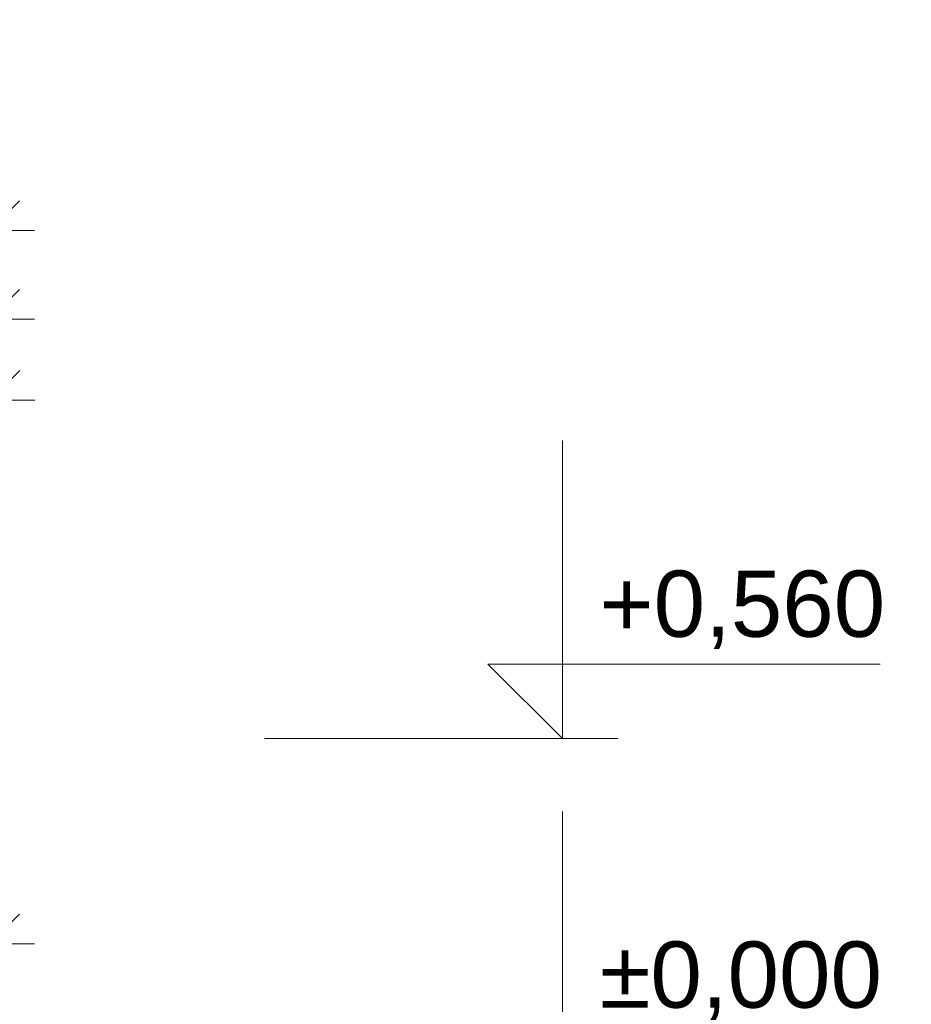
# Model space of a CAD drawing. Header units: millimetres. Extents: x 529480 to 545132, y -3422 to 6528.
# Tile 16 of 17: x 540629 to 541976, y 159 to 1645. Entities that reach past the tile are written whole.
import ezdxf

# ---------------------------------------------------------------- set-up
doc = ezdxf.new("R2010")
doc.units = ezdxf.units.MM
doc.header["$MEASUREMENT"] = 0
doc.layers.add('2 - KÓTA NS.2D', color=7, linetype='Continuous')
doc.layers.add('6 - ROUBENKA - ZÁBRADLÍ.5D', color=7, linetype='Continuous')
doc.styles.add('GENEROVANÝ_STYL_1', font='Arial.ttf')
doc.dimstyles.new('GENEROVANÝ_STYL__2', dxfattribs={"dimtxt": 100, "dimasz": 85.5, "dimexe": 0.18, "dimexo": 100, "dimgap": 0, "dimtad": 1, "dimtih": 1, "dimtoh": 1, "dimdec": 0, "dimzin": 0, "dimdsep": 46, "dimtxsty": 'GENEROVANÝ_STYL_1', "dimblk": 'ARROWHEAD_6', "dimblk1": 'ARROWHEAD_6', "dimblk2": 'ARROWHEAD_6', "dimcen": 0.09, "dimclrd": 256, "dimclre": 256, "dimclrt": 256, "dimazin": 0, "dimtfac": 1, "dimtdec": 4, "dimtmove": 0, "dimatfit": 3, "dimfxl": 1, "dimtolj": 1, "dimtzin": 0, "dimarcsym": 0})
doc.dimstyles.new('GENEROVANÝ_STYL__3', dxfattribs={"dimtxt": 100, "dimasz": 85.5, "dimexe": 0.18, "dimexo": 100, "dimgap": 0, "dimtad": 1, "dimdec": 0, "dimzin": 0, "dimdsep": 46, "dimtxsty": 'GENEROVANÝ_STYL_1', "dimblk": 'ARROWHEAD_6', "dimblk1": 'ARROWHEAD_6', "dimblk2": 'ARROWHEAD_6', "dimcen": 0.09, "dimclrd": 256, "dimclre": 256, "dimclrt": 256, "dimazin": 0, "dimtfac": 1, "dimtdec": 4, "dimtmove": 0, "dimatfit": 3, "dimfxl": 1, "dimtolj": 1, "dimtzin": 0, "dimarcsym": 0})

# ---------------------------------------------------------------- blocks, each defined once
blk = doc.blocks.new('Kóta_1', base_point=(541448.9, 0))
at = {"layer": '2 - KÓTA NS.2D', "color": 96, "linetype": 'Continuous', "lineweight": 15, "true_color": 0x007d00}
for p, q in [((541448.9, 560), (541448.9, 1010)), ((541448.9, 560), (541336.4, 672.5)), ((541336.4, 672.5), (541448.9, 672.5)), ((541448.9, 672.5), (541928.4, 672.5)), ((541448.9, 0), (541448.9, 450))]:
    blk.add_line(p, q, dxfattribs=at)
at = {"layer": '2 - KÓTA NS.2D', "color": 96, "linetype": 'Continuous', "lineweight": 0, "true_color": 0x007d00}
for q in [(540998.9, 560), (541533.2, 560)]:
    blk.add_line((541448.9, 560), q, dxfattribs=at)
at = {"layer": '2 - KÓTA NS.2D', "color": 96, "lineweight": 0, "true_color": 0x007d00, "char_height": 100, "attachment_point": 7, "style": 'GENEROVANÝ_STYL_1'}
for s, insert in [('\\A1;{\\pql;\\fArial|b0|i0|c0|p0;\\W1.000000;+0,560}', (541505.1, 695)), ('\\A1;{\\pql;\\fArial|b0|i0|c0|p0;\\W1.000000;±0,000}', (541505.1, 135))]:
    blk.add_mtext(s, dxfattribs=dict(at, insert=insert))
blk = doc.blocks.new('*D141', base_point=(1697940.5, 0))
at = {"layer": '6 - ROUBENKA - ZÁBRADLÍ.5D', "color": 96, "linetype": 'Continuous', "lineweight": 0, "true_color": 0x007d00}
for p, q in [((540544.2, 1093.1), (540544.2, 1277.4)), ((540584.2, 1093.1), (540584.2, 1277.4)), ((540544.2, 1193.1), (540584.2, 1193.1)), ((540584.2, 1193.1), (540651.7, 1193.1))]:
    blk.add_line(p, q, dxfattribs=at)
at = {"layer": '6 - ROUBENKA - ZÁBRADLÍ.5D', "color": 96, "linetype": 'Continuous', "lineweight": 15, "true_color": 0x007d00}
for p, q in [((540499.2, 1148.1), (540589.2, 1238.1)), ((540629.2, 1238.1), (540539.2, 1148.1))]:
    blk.add_line(p, q, dxfattribs=at)
blk = doc.blocks.new('ARROWHEAD_6')
at = {"color": 0, "linetype": 'Continuous', "lineweight": 0}
for p, q in [((-0.5, -0.5), (0.5, 0.5)), ((0, 0), (-1, 0))]:
    blk.add_line(p, q, dxfattribs=at)
blk = doc.blocks.new('*D142', base_point=(1697940.5, 0))
at = {"layer": '6 - ROUBENKA - ZÁBRADLÍ.5D', "color": 96, "linetype": 'Continuous', "lineweight": 0, "true_color": 0x007d00}
for p, q in [((534604.2, 1227.1), (534604.2, 1411.5)), ((540584.2, 1227.1), (540584.2, 1411.5)), ((534536.7, 1327.1), (534604.2, 1327.1)), ((534604.2, 1327.1), (540584.2, 1327.1)), ((540584.2, 1327.1), (540651.7, 1327.1))]:
    blk.add_line(p, q, dxfattribs=at)
at = {"layer": '6 - ROUBENKA - ZÁBRADLÍ.5D', "color": 96, "linetype": 'Continuous', "lineweight": 15, "true_color": 0x007d00}
for p, q in [((534649.2, 1372.1), (534559.2, 1282.1)), ((540539.2, 1282.1), (540629.2, 1372.1))]:
    blk.add_line(p, q, dxfattribs=at)
at = {"layer": '6 - ROUBENKA - ZÁBRADLÍ.5D', "color": 96, "lineweight": 0, "true_color": 0x007d00, "insert": (537422.6, 1347.1), "char_height": 100, "attachment_point": 7, "style": 'GENEROVANÝ_STYL_1'}
blk.add_mtext('\\A1;{\\pql;\\fArial|b0|i0|c0|p0;\\W1.000000;5\xa0980}', dxfattribs=at)
blk = doc.blocks.new('*D149', base_point=(1697940.5, 0))
at = {"layer": '6 - ROUBENKA - ZÁBRADLÍ.5D', "color": 96, "linetype": 'Continuous', "lineweight": 0, "true_color": 0x007d00}
for p, q in [((540509.4, 971.3), (540510, 1155.6)), ((540584.3, 971), (540584.9, 1155.4)), ((540509.7, 1071.3), (540584.6, 1071)), ((540584.6, 1071), (540652.1, 1070.8))]:
    blk.add_line(p, q, dxfattribs=at)
at = {"layer": '6 - ROUBENKA - ZÁBRADLÍ.5D', "color": 96, "linetype": 'Continuous', "lineweight": 15, "true_color": 0x007d00}
for p, q in [((540464.6, 1026.4), (540554.9, 1116.1)), ((540629.8, 1115.8), (540539.5, 1026.2))]:
    blk.add_line(p, q, dxfattribs=at)
blk = doc.blocks.new('*D156', base_point=(1697940.5, 0))
at = {"layer": '6 - ROUBENKA - ZÁBRADLÍ.5D', "color": 96, "linetype": 'Continuous', "lineweight": 0, "true_color": 0x007d00}
for p, q in [((540509.2, 165.6), (540509.2, 350)), ((540584.2, 165.6), (540584.2, 350)), ((540509.2, 250), (540584.2, 250)), ((540584.2, 250), (540651.7, 250))]:
    blk.add_line(p, q, dxfattribs=at)
at = {"layer": '6 - ROUBENKA - ZÁBRADLÍ.5D', "color": 96, "linetype": 'Continuous', "lineweight": 15, "true_color": 0x007d00}
for p, q in [((540464.2, 205), (540554.2, 295)), ((540629.2, 295), (540539.2, 205))]:
    blk.add_line(p, q, dxfattribs=at)

msp = doc.modelspace()

# ---------------------------------------------------------------- block references
at = {"layer": '2 - KÓTA NS.2D', "color": 96, "linetype": 'Continuous', "lineweight": 0, "true_color": 0x007d00}
msp.add_blockref('Kóta_1', (541448.9, 0), dxfattribs=at)

# ---------------------------------------------------------------- dimensions: what is measured, and where the dimension line sits
at = {"layer": '6 - ROUBENKA - ZÁBRADLÍ.5D', "color": 96, "linetype": 'Continuous', "lineweight": 0, "true_color": 0x007d00}
for base, p1, p2, picture, middle in [((540584.2, 1327.1), (534604.2, 957.3), (540584.2, 957.3), '*D142', (537599.2, 1397.1)), ((540584.2, 1193.1), (540544.2, 957.3), (540584.2, 957.3), '*D141', (540425.2, 1263.1)), ((540584.2, 250), (540509.2, 518), (540584.2, 480), '*D156', (540390.2, 320))]:
    dim = msp.add_linear_dim(base=base, p1=p1, p2=p2, dimstyle='GENEROVANÝ_STYL__2', dxfattribs=at)
    dim.commit()
    dim.dimension.update_dxf_attribs({"geometry": picture, "text_midpoint": middle, "dimtype": 160})
dim = msp.add_linear_dim(base=(540584.6, 1071), p1=(540509.2, 923.4), p2=(540584.2, 957.3), angle=359.8011, dimstyle='GENEROVANÝ_STYL__3', dxfattribs=at)
dim.commit()
dim.dimension.update_dxf_attribs({"geometry": '*D149', "text_midpoint": (540390.9, 1141.7), "dimtype": 160, "text_rotation": 359.8011})

doc.saveas('drawing.dxf')
